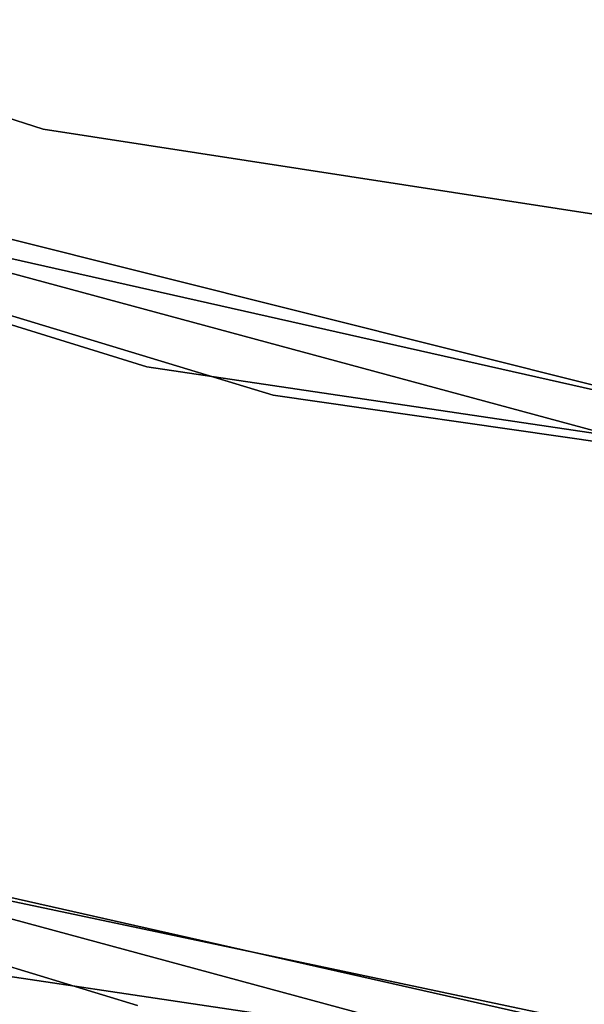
# Model space of a CAD drawing. Extents: x -129 to 129, y -127 to 130.
# Tile 130 of 188: x -14.07 to -12.71, y -60.75 to -58.39. Entities that reach past the tile are written whole.
import ezdxf

# ---------------------------------------------------------------- set-up
doc = ezdxf.new("R2010")
doc.units = 0
doc.header["$LTSCALE"] = 25.4
doc.layers.get('0').update_dxf_attribs({"linetype": 'CONTINUOUS'})

# ---------------------------------------------------------------- blocks, each defined once
blk = doc.blocks.new('NOME_B_PM2_STL')
at = {"color": 0}
for p, q in [((107.1989, -57.0414, 18.9499), (116.1757, -59.8823, 18.9499)), ((116.1757, -59.8823, 17.9499), (107.1989, -57.0414, 17.9499)), ((107.1989, -57.0414, 18.9499), (116.1757, -59.8823, 18.9499)), ((116.1757, -59.8823, 17.9499), (107.1989, -57.0414, 17.9499)), ((116.4241, -60.4528, 540.5779), (107.3574, -57.6431, 540.5779)), ((107.3574, -57.6431, 525.5779), (116.4241, -60.4528, 525.5779)), ((107.3574, -57.6431, 525.5779), (116.4241, -60.4528, 525.5779)), ((116.4241, -60.4528, 540.5779), (107.3574, -57.6431, 540.5779)), ((116.7275, -60.521, 26.5779), (107.6468, -57.7569, 26.5779)), ((107.6468, -57.7569, 17.0779), (116.7275, -60.521, 17.0779)), ((107.6468, -57.7569, 17.0779), (116.7275, -60.521, 17.0779)), ((116.7275, -60.521, 26.5779), (107.6468, -57.7569, 26.5779)), ((118.6415, -60.9152, 702.0779), (109.4781, -58.4386, 702.0779)), ((109.4781, -58.4386, 692.5779), (118.6415, -60.9152, 692.5779)), ((109.4781, -58.4386, 692.5779), (118.6415, -60.9152, 692.5779)), ((118.6415, -60.9152, 702.0779), (109.4781, -58.4386, 702.0779)), ((110.5893, -58.7679, 19.0779), (119.7899, -61.071, 19.0779)), ((119.7899, -61.071, 20.0779), (110.5893, -58.7679, 20.0779)), ((110.5893, -58.7679, 19.0779), (119.7899, -61.071, 19.0779)), ((119.7899, -61.071, 20.0779), (110.5893, -58.7679, 20.0779)), ((107.1014, -59.1543, 26.5779), (116.4018, -61.9853, 26.5779)), ((116.4018, -61.9853, 17.0779), (107.1014, -59.1543, 17.0779)), ((107.1014, -59.1543, 26.5779), (116.4018, -61.9853, 26.5779)), ((116.4018, -61.9853, 17.0779), (107.1014, -59.1543, 17.0779)), ((121.2257, -61.3487, 343.5779), (111.966, -59.2616, 343.5779)), ((111.966, -59.2616, 328.5779), (121.2257, -61.3487, 328.5779)), ((111.966, -59.2616, 328.5779), (121.2257, -61.3487, 328.5779)), ((121.2257, -61.3487, 343.5779), (111.966, -59.2616, 343.5779)), ((108.9771, -59.8525, 702.0779), (118.3621, -62.389, 702.0779)), ((118.3621, -62.389, 692.5779), (108.9771, -59.8525, 692.5779)), ((108.9771, -59.8525, 702.0779), (118.3621, -62.389, 702.0779)), ((118.3621, -62.389, 692.5779), (108.9771, -59.8525, 692.5779)), ((116.1757, -59.8823, 18.9499), (125.4809, -61.3195, 18.9499)), ((125.4809, -61.3195, 17.9499), (116.1757, -59.8823, 17.9499)), ((116.1757, -59.8823, 18.9499), (125.4809, -61.3195, 18.9499)), ((116.1757, -59.8823, 18.9499), (116.1757, -59.8823, 17.9499)), ((125.4809, -61.3195, 17.9499), (116.1757, -59.8823, 17.9499)), ((116.1757, -59.8823, 18.9499), (116.1757, -59.8823, 17.9499)), ((125.8135, -61.8454, 540.5779), (116.4241, -60.4528, 540.5779)), ((116.4241, -60.4528, 525.5779), (125.8135, -61.8454, 525.5779)), ((116.4241, -60.4528, 525.5779), (125.8135, -61.8454, 525.5779)), ((116.4241, -60.4528, 525.5779), (116.4241, -60.4528, 540.5779)), ((125.8135, -61.8454, 540.5779), (116.4241, -60.4528, 540.5779)), ((116.4241, -60.4528, 525.5779), (116.4241, -60.4528, 540.5779)), ((126.1237, -61.8666, 26.5779), (116.7275, -60.521, 26.5779)), ((116.7275, -60.521, 17.0779), (126.1237, -61.8666, 17.0779)), ((116.7275, -60.521, 17.0779), (126.1237, -61.8666, 17.0779)), ((116.7275, -60.521, 17.0779), (116.7275, -60.521, 26.5779)), ((126.1237, -61.8666, 26.5779), (116.7275, -60.521, 26.5779)), ((116.7275, -60.521, 17.0779), (116.7275, -60.521, 26.5779)), ((111.5251, -60.6953, 343.5779), (121.0089, -62.833, 343.5779)), ((121.0089, -62.833, 328.5779), (111.5251, -60.6953, 328.5779)), ((111.5251, -60.6953, 343.5779), (121.0089, -62.833, 343.5779)), ((121.0089, -62.833, 328.5779), (111.5251, -60.6953, 328.5779)), ((121.8654, -62.9521, 702.0779), (112.3533, -60.9438, 702.0779)), ((112.3533, -60.9438, 703.0779), (121.8654, -62.9521, 703.0779)), ((121.8654, -62.9521, 702.0779), (112.3533, -60.9438, 702.0779)), ((112.3533, -60.9438, 703.0779), (121.8654, -62.9521, 703.0779)), ((116.0911, -61.9153, 540.5779), (125.7077, -63.3417, 540.5779)), ((125.7077, -63.3417, 525.5779), (116.0911, -61.9153, 525.5779)), ((116.0911, -61.9153, 540.5779), (125.7077, -63.3417, 540.5779)), ((125.7077, -63.3417, 525.5779), (116.0911, -61.9153, 525.5779))]:
    blk.add_line(p, q, dxfattribs=at)

msp = doc.modelspace()

# ---------------------------------------------------------------- block references
at = {"color": 253}
msp.add_blockref('NOME_B_PM2_STL', (-130.1886, 1.2338, -1724.8619), dxfattribs=at)

doc.saveas('drawing.dxf')
